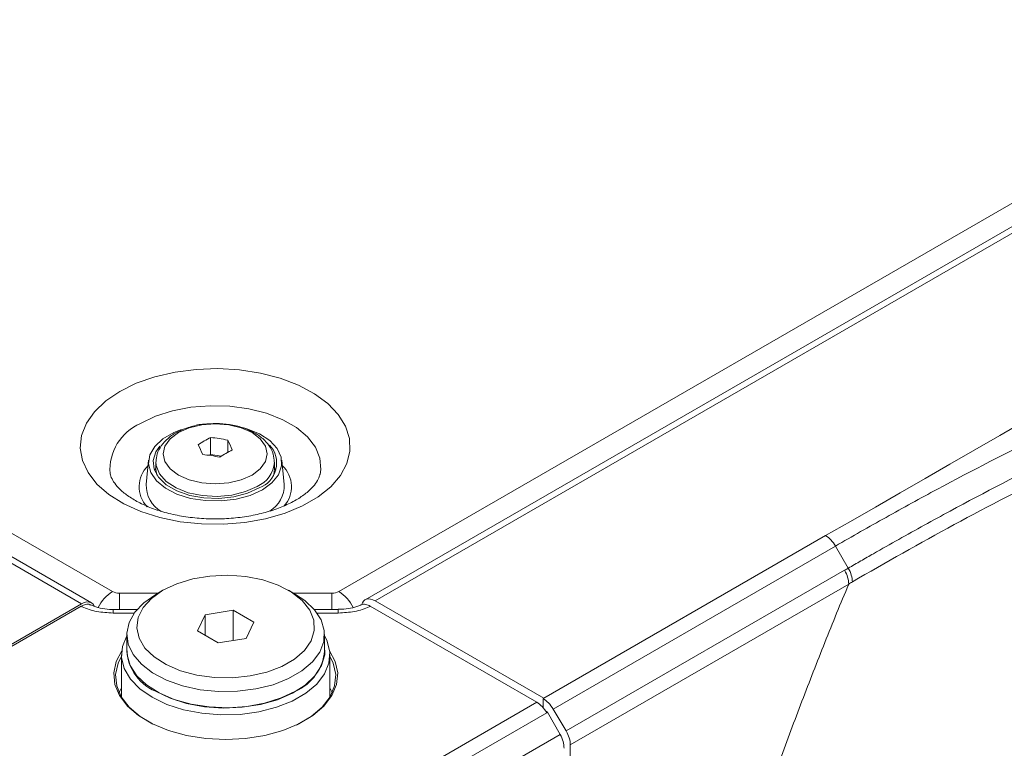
# Model space of a CAD drawing. Header units: millimetres. Extents: x 0 to 1118, y 0 to 864.
# Tile 50 of 256: x 241 to 266, y 126 to 144. Entities that reach past the tile are written whole.
import ezdxf

# ---------------------------------------------------------------- set-up
doc = ezdxf.new("R2010")
doc.units = ezdxf.units.MM

msp = doc.modelspace()

# ---------------------------------------------------------------- linework, layer by layer
at = {"color": 9, "linetype": 'Continuous', "lineweight": 0}
for p, q in [((99.337, 212.6988), (243.4583, 129.4993)), ((242.674, 129.1868), (98.3005, 212.5318)), ((249.1906, 129.4993), (343.9912, 184.2266)), ((344.8951, 183.9831), (250.1075, 129.2633)), ((254.3804, 126.7966), (261.5114, 130.9132)), ((261.7614, 130.6493), (254.6141, 126.5233)), ((261.7614, 130.6493), (262.0846, 130.0894)), ((254.943, 125.9667), (261.9918, 130.0359)), ((262.0953, 129.6874), (255.0484, 125.6193)), ((243.6351, 129.4571), (243.6351, 129.0458)), ((243.6351, 129.4571), (244.6091, 129.4571)), ((248.0397, 129.4571), (249.0138, 129.4571)), ((249.0138, 129.4571), (249.0138, 129.0458)), ((243.4745, 128.9541), (243.4745, 129.0458)), ((244.0115, 128.9541), (243.4745, 128.9541)), ((249.1744, 128.9541), (248.6373, 128.9541)), ((249.1744, 128.9541), (249.1744, 129.0458)), ((249.6955, 124.092), (254.2001, 126.6925)), ((254.452, 126.4297), (249.9438, 123.8271)), ((254.4406, 126.4484), (254.4625, 126.4357)), ((250.2868, 123.2787), (254.7906, 125.8787))]:
    msp.add_line(p, q, dxfattribs=at)
at = {"color": 7, "linetype": 'Continuous', "lineweight": 15}
for p, q in [((242.924, 129.2115), (98.5504, 212.5566)), ((344.6469, 184.0089), (249.8557, 129.287)), ((245.9435, 133.4003), (245.9435, 132.9722)), ((246.3757, 133.3334), (246.3757, 133.022)), ((245.9435, 132.9722), (245.9022, 132.9484)), ((246.2196, 132.9295), (245.9435, 132.9722)), ((244.3747, 132.821), (244.3123, 132.2107)), ((244.5593, 132.7731), (244.5593, 132.6002)), ((244.5593, 132.6002), (244.5831, 132.4466)), ((247.5581, 132.6346), (247.5941, 132.5594)), ((247.5593, 132.6002), (247.5593, 132.7731)), ((247.8062, 132.2107), (247.7438, 132.821)), ((244.7332, 129.5287), (244.5564, 129.4266)), ((248.0925, 129.4266), (247.9157, 129.5287)), ((238.401, 126.72), (242.674, 129.1868)), ((242.6648, 129.1264), (238.4487, 126.6925)), ((249.984, 129.1264), (254.2001, 126.6925)), ((254.3804, 126.7966), (250.1075, 129.2633)), ((244.0833, 129.0458), (243.4745, 129.0458)), ((245.8017, 128.9122), (245.6104, 128.4999)), ((246.5158, 129.0226), (245.8017, 128.9122)), ((245.8062, 128.3868), (245.8017, 128.9122)), ((246.5133, 128.257), (246.5158, 129.0226)), ((247.0385, 128.7208), (246.5158, 129.0226)), ((249.1744, 129.0458), (248.5656, 129.0458)), ((246.8472, 128.3086), (247.0385, 128.7208)), ((243.8244, 128.4063), (243.8244, 127.998)), ((245.6104, 128.4999), (246.1331, 128.1982)), ((248.8244, 127.998), (248.8244, 128.4063)), ((246.1331, 128.1982), (246.8472, 128.3086)), ((243.6869, 127.8959), (243.6869, 126.8262)), ((248.9619, 126.8262), (248.9619, 127.8959)), ((243.6869, 127.0578), (243.6289, 126.9375)), ((249.02, 126.9375), (248.9619, 127.0578)), ((254.3598, 126.7847), (254.3804, 126.7966)), ((254.3598, 126.5575), (254.3598, 126.7847)), ((254.4281, 126.4677), (254.473, 126.4418)), ((254.4625, 126.4357), (254.452, 126.4297)), ((254.473, 126.4418), (254.4625, 126.4357)), ((254.473, 126.4418), (254.7906, 125.8787)), ((254.943, 125.9667), (254.6141, 126.5233)), ((255.0484, 125.6193), (255.0484, 124.5143))]:
    msp.add_line(p, q, dxfattribs=at)
at = {"color": 9, "linetype": 'Continuous', "lineweight": 0, "flags": 128}
for points in [[(243.6434, 134.5665), (244.0622, 134.7721), (244.5328, 134.9363), (245.0428, 135.0548), (245.5792, 135.1246), (246.1281, 135.1437), (246.6751, 135.1118), (247.2062, 135.0297), (247.7076, 134.8994), (248.1663, 134.7244), (248.5704, 134.5092), (248.9095, 134.2593), (249.1748, 133.9813), (249.3594, 133.6823), (249.4585, 133.3701), (249.4696, 133.0527), (249.3923, 132.7385), (249.2287, 132.4354), (248.9831, 132.1515), (248.6617, 131.8939), (248.2729, 131.6695), (247.8268, 131.484), (247.3349, 131.3421), (246.8099, 131.2477), (246.2656, 131.2031), (245.7158, 131.2095), (245.175, 131.2667), (244.6571, 131.3733), (244.1755, 131.5264), (243.7427, 131.7222), (243.3698, 131.9555), (243.0667, 132.2203), (242.841, 132.5097), (242.6987, 132.8163), (242.6434, 133.1321), (242.6766, 133.4489), (242.7974, 133.7586), (243.0027, 134.0531), (243.2872, 134.3247), (243.6434, 134.5665)], [(244.1663, 133.7543), (244.5464, 133.9364), (244.978, 134.0752), (245.4464, 134.1658), (245.9356, 134.2052), (246.4291, 134.1921), (246.91, 134.1268), (247.3619, 134.0116), (247.7695, 133.8504), (248.1188, 133.6488), (248.398, 133.4135), (248.5975, 133.1526), (248.7106, 132.875), (248.7334, 132.5901), (248.7145, 132.465)], [(246.9912, 132.4465), (247.2006, 132.6041), (247.3323, 132.7876), (247.3772, 132.9845), (247.3323, 133.1814), (247.2006, 133.3649), (246.9912, 133.5225), (246.7182, 133.6434), (246.4004, 133.7194), (246.0593, 133.7453), (245.7182, 133.7194), (245.4003, 133.6434), (245.1273, 133.5225), (244.9179, 133.3649), (244.7862, 133.1814), (244.7413, 132.9845), (244.7862, 132.7876), (244.9179, 132.6041), (245.1273, 132.4465), (245.4003, 132.3256), (245.7182, 132.2496), (246.0593, 132.2237), (246.4004, 132.2496), (246.7182, 132.3256), (246.9912, 132.4465)], [(247.1199, 132.1608), (246.8228, 132.0278), (246.4778, 131.9416), (246.1064, 131.9076), (245.7321, 131.9281), (245.3783, 132.0016), (245.0673, 132.1236), (244.8186, 132.2864), (244.6479, 132.4798), (244.5659, 132.6917), (244.5594, 132.7862)]]:
    msp.add_lwpolyline(points, dxfattribs=at)
at = {"color": 7, "linetype": 'Continuous', "lineweight": 15, "flags": 128}
for points in [[(247.2525, 132.0747), (246.9452, 131.9344), (246.5901, 131.8388), (246.2063, 131.7931), (245.8147, 131.7997), (245.4362, 131.8582), (245.0914, 131.9656), (244.7987, 132.1159), (244.5739, 132.3012), (244.4293, 132.5114), (244.3725, 132.7352), (244.4066, 132.9606), (244.5299, 133.1753), (244.7356, 133.3678), (245.0126, 133.5277), (245.2054, 133.6038)], [(246.78, 133.6444), (246.8602, 133.621), (247.1811, 133.4913), (247.4416, 133.3223), (247.6275, 133.1232), (247.7289, 132.9047), (247.7403, 132.6787), (247.6611, 132.4571), (247.4955, 132.2521), (247.2525, 132.0747)], [(244.6589, 133.1797), (244.5556, 133.0341), (244.4871, 132.8185), (244.5101, 132.5997), (244.623, 132.3904), (244.8195, 132.2028), (245.0879, 132.0478), (245.4129, 131.9344), (245.7754, 131.8692), (246.1544, 131.856), (246.5278, 131.8955), (246.8741, 131.9855), (247.173, 132.1206)], [(244.5245, 132.5594), (244.5556, 132.6258), (244.5593, 132.6325)], [(247.5355, 132.4466), (247.5408, 132.4648), (247.5593, 132.6002)], [(244.7334, 129.5289), (244.4457, 129.3252), (244.235, 129.0922), (244.1097, 128.8395), (244.0752, 128.5775), (244.1327, 128.3168), (244.2799, 128.0681), (244.5109, 127.8416), (244.8161, 127.6466), (245.183, 127.491), (245.5967, 127.3813), (246.0402, 127.3219), (246.4953, 127.3152), (246.9434, 127.3616), (247.3662, 127.4591), (247.7463, 127.6037), (248.0682, 127.7896), (248.3187, 128.009), (248.4876, 128.2531), (248.5679, 128.5118), (248.5564, 128.7745), (248.4535, 129.0305), (248.2634, 129.2693), (247.994, 129.4812), (247.6562, 129.6573), (247.2638, 129.7907), (246.833, 129.8757), (246.3814, 129.9089), (245.9275, 129.8889), (245.4898, 129.8166), (245.0863, 129.6949), (244.7334, 129.5289)], [(248.0925, 129.4266), (248.3258, 129.2711), (248.5732, 129.0369), (248.7392, 128.7798), (248.8181, 128.5092), (248.8068, 128.2349), (248.7057, 127.9668), (248.5186, 127.7146), (248.2522, 127.4874), (247.9162, 127.2934), (247.5226, 127.1396), (247.0856, 127.0316), (246.6212, 126.9732), (246.1461, 126.9667), (245.6774, 127.0122), (245.2321, 127.1081), (244.8262, 127.2509), (244.4746, 127.4355), (244.1897, 127.6551), (243.9821, 127.9019), (243.859, 128.1669), (243.8251, 128.4406), (243.8816, 128.713), (244.0263, 128.9744), (244.2541, 129.2152), (244.5567, 129.4268), (244.5567, 129.4268)], [(242.674, 129.1868), (242.743, 129.2188), (242.8093, 129.2338), (242.8704, 129.2314), (242.924, 129.2115), (242.968, 129.175), (243.0006, 129.1233), (243.0011, 129.1222)], [(244.4594, 126.8193), (244.1485, 127.0354), (243.9117, 127.2809), (243.757, 127.5473), (243.6897, 127.8256), (243.7122, 128.1063), (243.8237, 128.3798), (243.8244, 128.3811)], [(248.8244, 128.3811), (248.8919, 128.2445), (248.9591, 127.9662), (248.9366, 127.6856), (248.8252, 127.4121), (248.6286, 127.155), (248.3535, 126.9232), (248.0094, 126.7245), (247.6079, 126.5657), (247.1626, 126.4523), (246.6888, 126.3879), (246.2026, 126.3749), (245.7206, 126.4138), (245.2591, 126.5031), (244.8339, 126.6398), (244.4594, 126.8193)], [(244.5478, 126.9724), (244.9162, 126.7968), (245.3354, 126.6647), (245.7904, 126.5807), (246.2646, 126.548), (246.7411, 126.5676), (247.2025, 126.639), (247.6321, 126.7595), (248.0145, 126.9247), (248.3358, 127.1288), (248.5844, 127.3642), (248.7513, 127.6226), (248.8305, 127.8945), (248.8244, 128.1425)], [(248.9561, 127.9967), (249.0984, 127.7278), (249.1596, 127.4386), (249.131, 127.1478), (249.0136, 126.8645), (248.8111, 126.5976), (248.5299, 126.3557), (248.1789, 126.1464), (247.7692, 125.9763), (247.3138, 125.8509), (246.8271, 125.7739), (246.3244, 125.748), (245.8218, 125.7739), (245.3351, 125.8509), (244.8797, 125.9763), (244.47, 126.1464), (244.119, 126.3557), (243.8378, 126.5976), (243.6353, 126.8645), (243.5179, 127.1478), (243.4893, 127.4386), (243.5504, 127.7278), (243.6927, 127.9967)], [(243.6869, 127.8647), (243.5993, 127.6817), (243.5393, 127.3976), (243.5673, 127.1119), (243.6827, 126.8335), (243.8816, 126.5714), (244.1578, 126.3338), (244.4768, 126.1412)], [(243.8244, 127.998), (243.8308, 127.895), (243.9096, 127.6245), (244.0757, 127.3674), (244.3231, 127.1331), (244.6428, 126.9301), (245.0233, 126.7656), (245.4508, 126.6458), (245.9099, 126.5748), (246.3839, 126.5552), (246.8558, 126.5878), (247.3086, 126.6713), (247.7257, 126.8028), (248.0922, 126.9775)], [(248.1165, 126.1135), (248.1462, 126.1282), (248.491, 126.3338), (248.7673, 126.5714), (248.9662, 126.8335), (249.0815, 127.1119), (249.1096, 127.3976), (249.0495, 127.6817), (248.9619, 127.8647)]]:
    msp.add_lwpolyline(points, dxfattribs=at)
at = {"color": 9, "linetype": 'Continuous', "lineweight": 0}
for centre, radius, start, end in [((244.6693, 132.5836), 1.2741, 113.24985, 184.14756), ((244.883, 132.1521), 0.7493, 134.13264, 222.77328), ((246.8399, 132.8253), 0.721, 292.8538, 356.11758), ((247.2542, 132.1531), 0.7356, 317.81256, 46.85298), ((243.9838, 128.6736), 0.9788, 122.47423, 154.51615), ((243.6279, 129.8177), 0.3607, 241.95976, 271.1441), ((249.021, 129.8177), 0.3607, 268.8559, 298.04024), ((248.6645, 128.6729), 0.9797, 25.24334, 57.51848)]:
    msp.add_arc(centre, radius, start, end, dxfattribs=at)
at = {"color": 7, "linetype": 'Continuous', "lineweight": 15}
for centre, radius, start, end in [((247.6112, 130.146), 3.6567, 117.13404, 122.86058), ((245.4583, 128.8331), 4.5929, 78.47803, 83.93589), ((241.8238, 131.3007), 4.2591, 23.04794, 26.74899), ((242.5724, 131.4165), 4.2591, 23.04794, 26.74899), ((246.9449, 132.7501), 0.6695, 289.91433, 43.21749), ((245.2577, 128.401), 4.5929, 78.47803, 83.93589), ((248.1592, 129.8297), 3.6567, 117.13404, 122.86058), ((245.1021, 132.196), 0.7899, 178.93517, 238.519), ((247.0202, 132.195), 0.7862, 302.16941, 1.13989), ((245.0177, 128.0715), 1.1954, 176.59654, 246.85424), ((247.6227, 128.0873), 1.2051, 292.93118, 355.74868)]:
    msp.add_arc(centre, radius, start, end, dxfattribs=at)
for centre, major_axis, ratio, start_param, end_param in [((250.1013, 128.8515), (-0.2433, 0.4369), 0.587367, 5.5069065, 6.8005569), ((254.2063, 126.2878), (-0.2564, 0.4293), 0.56722, 4.7040416, 5.4894397), ((254.3598, 126.3764), (-0.2566, 0.4292), 0.5873687, 4.7034336, 5.4888317), ((254.5362, 125.7318), (-0.2433, 0.4369), 0.587367, 3.9361102, 4.7215083), ((254.6886, 125.8198), (-0.2566, 0.4292), 0.5873687, 3.9180354, 4.7034336)]:
    msp.add_ellipse(centre, major_axis=major_axis, ratio=ratio, start_param=start_param, end_param=end_param, dxfattribs=at)
at = {"color": 9, "linetype": 'Continuous', "lineweight": 0}
for points in [[(261.5114, 130.9132), (288.3768, 146.3951), (315.197, 161.9032), (342.0371, 177.3997)], [(261.9918, 130.0359), (262.0227, 130.0537), (262.0537, 130.0716), (262.0846, 130.0894)]]:
    msp.add_open_spline(points, degree=3, dxfattribs=at)
for points, knots in [([(342.2871, 177.1358), (338.9052, 175.1838), (335.5396, 173.2224), (328.8624, 169.2689), (325.5506, 167.2769), (320.6494, 164.2528), (319.0268, 163.2387), (317.2175, 162.0896), (317.0167, 161.9619), (316.6156, 161.706), (316.4152, 161.5777), (315.8148, 161.1943), (315.4179, 160.937), (314.2393, 160.1593), (313.4699, 159.6327), (311.9726, 158.5626), (311.2444, 158.0189), (309.8232, 156.9163), (309.1299, 156.3573), (307.0824, 154.6664), (305.7601, 153.5216), (303.743, 151.8164), (303.065, 151.2499), (301.6841, 150.1266), (300.9807, 149.5696), (299.5387, 148.472), (298.7998, 147.9313), (297.277, 146.8703), (296.4926, 146.3498), (294.8735, 145.3333), (294.0403, 144.838), (292.3259, 143.8737), (291.4459, 143.4055), (289.647, 142.4961), (288.7279, 142.0546), (286.8547, 141.1949), (285.9001, 140.7764), (283.9634, 139.9643), (282.9809, 139.5703), (281.4836, 138.9999), (280.9806, 138.8132), (279.9657, 138.4474), (279.4536, 138.2687), (277.9068, 137.7405), (276.8651, 137.3979), (275.3154, 136.8705), (274.801, 136.6925), (273.7807, 136.3293), (273.2748, 136.1441), (271.7727, 135.5756), (270.7928, 135.1788), (268.8771, 134.3487), (267.94, 133.9152), (266.111, 133.0217), (265.2181, 132.5615), (263.9042, 131.8554), (263.4705, 131.6174), (262.6105, 131.1367), (262.184, 130.8939), (261.7614, 130.6493)], [0, 0, 0, 0, 0.125, 0.125, 0.25, 0.25, 0.3125, 0.3125, 0.3203125, 0.3203125, 0.328125, 0.328125, 0.34375, 0.34375, 0.375, 0.375, 0.40625, 0.40625, 0.4375, 0.4375, 0.5, 0.5, 0.53125, 0.53125, 0.5625, 0.5625, 0.59375, 0.59375, 0.625, 0.625, 0.65625, 0.65625, 0.6875, 0.6875, 0.71875, 0.71875, 0.75, 0.75, 0.78125, 0.78125, 0.796875, 0.796875, 0.8125, 0.8125, 0.84375, 0.84375, 0.859375, 0.859375, 0.875, 0.875, 0.90625, 0.90625, 0.9375, 0.9375, 0.96875, 0.96875, 0.984375, 0.984375, 1, 1, 1, 1]), ([(262.0846, 130.0894), (262.19, 130.1506), (262.2961, 130.2119), (262.5081, 130.3341), (262.8268, 130.517), (263.1475, 130.6988), (263.7916, 131.0605), (264.2247, 131.2994), (265.5365, 132.0086), (266.4278, 132.4713), (268.2529, 133.3713), (269.1872, 133.8088), (271.1056, 134.6526), (272.0864, 135.0571), (273.5882, 135.6384), (274.0938, 135.8279), (275.1129, 136.2), (275.6264, 136.3825), (277.1734, 136.9234), (278.213, 137.2744), (279.4988, 137.7221), (279.7552, 137.8119), (280.266, 137.9934), (280.5204, 138.0851), (281.2805, 138.3634), (281.7834, 138.553), (283.2802, 139.1326), (284.2615, 139.5329), (286.1943, 140.3571), (287.1459, 140.7812), (289.0172, 141.6528), (289.9353, 142.0996), (291.7319, 143.0168), (292.6105, 143.4874), (294.3241, 144.4541), (295.1568, 144.9488), (296.7751, 145.9608), (297.5607, 146.4781), (299.0895, 147.5329), (299.8313, 148.0692), (301.2791, 149.1562), (301.9852, 149.7069), (303.3716, 150.8165), (304.0522, 151.3757), (306.0767, 153.0579), (307.4025, 154.1855), (309.4513, 155.8505), (310.1447, 156.4011), (311.5662, 157.489), (312.2938, 158.0255), (313.7886, 159.083), (314.5559, 159.604), (315.7329, 160.3759), (316.1296, 160.6318), (316.6298, 160.9498), (316.7298, 161.0144), (316.9302, 161.1425), (317.0305, 161.2065), (317.3315, 161.3984), (317.5324, 161.5262), (319.3422, 162.6756), (320.9652, 163.69), (325.868, 166.715), (329.1809, 168.7077), (335.8605, 172.6622), (339.2273, 174.6239), (342.6103, 176.576)], [0, 0, 0, 0, 0.0039062, 0.0039062, 0.0078125, 0.015625, 0.015625, 0.03125, 0.03125, 0.0625, 0.0625, 0.09375, 0.09375, 0.125, 0.125, 0.140625, 0.140625, 0.15625, 0.15625, 0.1875, 0.1875, 0.1953125, 0.1953125, 0.203125, 0.203125, 0.21875, 0.21875, 0.25, 0.25, 0.28125, 0.28125, 0.3125, 0.3125, 0.34375, 0.34375, 0.375, 0.375, 0.40625, 0.40625, 0.4375, 0.4375, 0.46875, 0.46875, 0.5, 0.5, 0.5625, 0.5625, 0.59375, 0.59375, 0.625, 0.625, 0.65625, 0.65625, 0.671875, 0.671875, 0.6757813, 0.6757813, 0.6796875, 0.6796875, 0.6875, 0.6875, 0.75, 0.75, 0.875, 0.875, 1, 1, 1, 1]), ([(342.7138, 176.2275), (339.3307, 174.2756), (335.9637, 172.3139), (329.2837, 168.3593), (325.9704, 166.3664), (321.0673, 163.3411), (319.4442, 162.3266), (317.6343, 161.1772), (317.4334, 161.0493), (317.0321, 160.7934), (316.8315, 160.6648), (316.2322, 160.2846), (315.8362, 160.0299), (314.6617, 159.262), (313.8966, 158.7448), (312.4067, 157.6962), (311.6818, 157.1649), (310.2653, 156.0883), (309.5742, 155.5436), (307.531, 153.8964), (306.2073, 152.7804), (304.1838, 151.1135), (303.5033, 150.5591), (302.1165, 149.4581), (301.4101, 148.9115), (299.9615, 147.8314), (299.2191, 147.298), (297.6894, 146.2478), (296.9035, 145.7322), (295.2846, 144.7217), (294.4517, 144.2269), (292.738, 143.2584), (291.8596, 142.786), (290.0632, 141.8636), (289.1454, 141.4136), (287.2744, 140.5346), (286.3229, 140.1065), (284.3903, 139.2742), (283.4091, 138.8699), (281.9124, 138.2847), (281.4096, 138.0933), (280.6495, 137.8124), (280.3951, 137.7198), (279.8844, 137.5367), (279.6279, 137.4464), (278.342, 136.9941), (277.3019, 136.6377), (275.7534, 136.0881), (275.2391, 135.9026), (274.2185, 135.5244), (273.7121, 135.3319), (272.2076, 134.7421), (271.2248, 134.3325), (269.3025, 133.48), (268.3663, 133.039), (266.5379, 132.133), (265.6452, 131.6679), (263.8935, 130.7183), (263.0345, 130.2338), (262.1887, 129.7415)], [0, 0, 0, 0, 0.125, 0.125, 0.25, 0.25, 0.3125, 0.3125, 0.3203125, 0.3203125, 0.328125, 0.328125, 0.34375, 0.34375, 0.375, 0.375, 0.40625, 0.40625, 0.4375, 0.4375, 0.5, 0.5, 0.53125, 0.53125, 0.5625, 0.5625, 0.59375, 0.59375, 0.625, 0.625, 0.65625, 0.65625, 0.6875, 0.6875, 0.71875, 0.71875, 0.75, 0.75, 0.78125, 0.78125, 0.796875, 0.796875, 0.8046875, 0.8046875, 0.8125, 0.8125, 0.84375, 0.84375, 0.859375, 0.859375, 0.875, 0.875, 0.90625, 0.90625, 0.9375, 0.9375, 0.96875, 0.96875, 1, 1, 1, 1]), ([(261.5114, 130.9132), (261.5576, 130.8865), (261.6039, 130.8491), (261.6894, 130.7589), (261.7286, 130.706), (261.7614, 130.6493)], [0, 0, 0, 0, 0.5, 0.5, 1, 1, 1, 1]), ([(261.9918, 130.0359), (262.0245, 129.9792), (262.0507, 129.9188), (262.0861, 129.7996), (262.0953, 129.7408), (262.0953, 129.6874)], [0, 0, 0, 0, 0.5, 0.5, 1, 1, 1, 1]), ([(262.0846, 130.0894), (262.1174, 130.0327), (262.1436, 129.9724), (262.1792, 129.8534), (262.1885, 129.7948), (262.1887, 129.7415)], [0, 0, 0, 0, 0.5, 0.5, 1, 1, 1, 1]), ([(258.3829, 119.2848), (258.42, 119.4086), (258.4941, 119.6562), (258.6074, 120.0278), (258.7221, 120.3994), (258.8384, 120.7711), (258.9563, 121.1429), (259.0757, 121.5146), (259.1968, 121.8865), (259.3194, 122.2584), (259.4436, 122.6303), (259.5693, 123.0023), (259.6966, 123.3743), (259.8256, 123.7464), (259.956, 124.1186), (260.0881, 124.4908), (260.2217, 124.863), (260.4019, 125.3591), (260.6309, 125.9789), (260.9117, 126.722), (261.1984, 127.4644), (261.4911, 128.2062), (261.7895, 128.9473), (261.9934, 129.4407), (262.0953, 129.6874)], [0, 0, 0, 0, 0.03574658, 0.07148437, 0.10721467, 0.14293878, 0.178658, 0.21437365, 0.25008702, 0.28579942, 0.32151215, 0.35722652, 0.39294383, 0.42866539, 0.4643925, 0.50012646, 0.53586858, 0.57162015, 0.64306025, 0.71446909, 0.78585707, 0.85723461, 0.92861211, 1, 1, 1, 1]), ([(262.1887, 129.7415), (262.1575, 129.7235), (262.1264, 129.7054), (262.0953, 129.6874), (262.0953, 129.6874), (262.0953, 129.6874), (262.0953, 129.6874)], [0, 0, 0, 0, 0.00052775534, 0.00052775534, 0.00052775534, 0.00052781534, 0.00052781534, 0.00052781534, 0.00052781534]), ([(243.4745, 128.9541), (243.3344, 128.962), (243.0542, 128.9778), (242.7923, 129.065), (242.675, 129.1215), (242.6648, 129.1264)], [0, 0, 0, 0, 0.4773013, 0.9546063, 1, 1, 1, 1]), ([(249.984, 129.1264), (249.9743, 129.1217), (249.8575, 129.0654), (249.5958, 128.9779), (249.315, 128.962), (249.1744, 128.9541)], [0, 0, 0, 0, 0.04345689, 0.52080526, 1, 1, 1, 1])]:
    msp.add_open_spline(points, degree=3, knots=knots, dxfattribs=at)
at = {"color": 7, "linetype": 'Continuous', "lineweight": 15}
for points, knots in [([(245.7709, 133.7358), (245.761, 133.7353), (245.6364, 133.7282), (245.408, 133.6679), (245.1073, 133.5528), (244.8633, 133.3911), (244.6884, 133.1998), (244.5813, 132.9974), (244.5689, 132.856), (244.5631, 132.7908)], [0, 0, 0, 0, 0.01520438, 0.19235851, 0.37152903, 0.55387456, 0.71606723, 0.86898619, 1, 1, 1, 1]), ([(247.5548, 132.7777), (247.5501, 132.8461), (247.5402, 132.9912), (247.4329, 133.1952), (247.2659, 133.3808), (247.0364, 133.5373), (246.7523, 133.6584), (246.4282, 133.7344), (246.0929, 133.7653), (245.8749, 133.7453), (245.7709, 133.7358)], [0, 0, 0, 0, 0.1050295, 0.222658, 0.3436425, 0.4721317, 0.6063343, 0.7417429, 0.8767079, 1, 1, 1, 1]), ([(248.7111, 132.4689), (248.7046, 132.4395), (248.6897, 132.3726), (248.6104, 132.2371), (248.4656, 132.0722), (248.2503, 131.8997), (247.9649, 131.7334), (247.6222, 131.5873), (247.2312, 131.469), (246.8025, 131.3845), (246.349, 131.3383), (245.8853, 131.3331), (245.4263, 131.3693), (244.9873, 131.4453), (244.5828, 131.5571), (244.226, 131.6984), (243.9275, 131.8608), (243.6956, 132.0332), (243.5322, 132.2031), (243.4388, 132.356), (243.4023, 132.4435), (243.4009, 132.4818), (243.4008, 132.4833)], [0, 0, 0, 0, 0.0409737, 0.093052, 0.1429093, 0.1959644, 0.2485948, 0.3014232, 0.3547971, 0.4087212, 0.4630633, 0.5176443, 0.5722707, 0.62669, 0.6807005, 0.7341263, 0.786849, 0.8389047, 0.8906893, 0.9429559, 0.997764, 1, 1, 1, 1]), ([(242.6648, 129.1264), (242.7043, 129.1443), (242.7832, 129.18), (242.867, 129.1818), (242.898, 129.157), (242.9039, 129.1523)], [0, 0, 0, 0, 0.4476713, 0.895352, 1, 1, 1, 1]), ([(243.4742, 129.0467), (243.4647, 129.0464), (243.3725, 129.044), (243.2005, 129.0643), (243.0104, 129.1094), (242.934, 129.148), (242.9086, 129.1608)], [0, 0, 0, 0, 0.04462644, 0.42970529, 0.81081122, 1, 1, 1, 1]), ([(249.745, 129.1595), (249.7404, 129.1569), (249.6919, 129.1294), (249.5442, 129.0851), (249.3508, 129.0485), (249.2226, 129.0496), (249.1742, 129.0501)], [0, 0, 0, 0, 0.0384867, 0.4074662, 0.7760235, 1, 1, 1, 1]), ([(249.7477, 129.1534), (249.7695, 129.1629), (249.8209, 129.1852), (249.9074, 129.1663), (249.9655, 129.1361), (249.984, 129.1264)], [0, 0, 0, 0, 0.3349426, 0.7878628, 1, 1, 1, 1])]:
    msp.add_open_spline(points, degree=3, knots=knots, dxfattribs=at)

doc.saveas('drawing.dxf')
